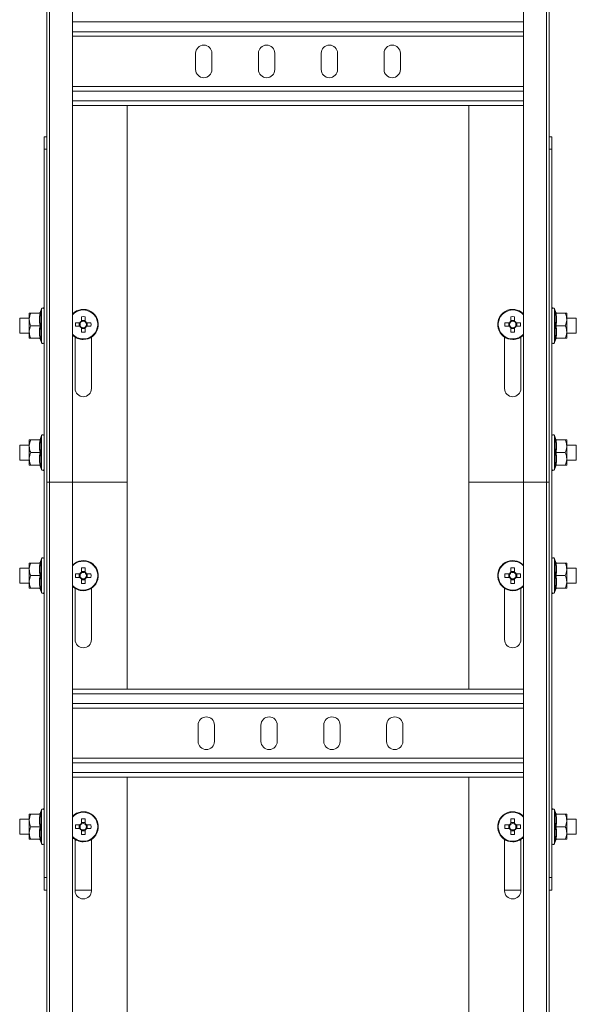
# Model space of a CAD drawing. Header units: millimetres. Extents: x 16 to 6312, y -8659 to -420.
# Tile 67 of 73: x 4646 to 4867, y -3668 to -3276. Entities that reach past the tile are written whole.
import ezdxf

# ---------------------------------------------------------------- set-up
doc = ezdxf.new("R2010")
doc.units = ezdxf.units.MM

msp = doc.modelspace()

# ---------------------------------------------------------------- linework, layer by layer
at = {"color": 7, "linetype": 'Continuous', "lineweight": 15}
for p, q in [((4656.37, -3265.23), (4656.37, -3326.47)), ((4657.5, -3265.23), (4657.5, -3460.23)), ((4666.6, -3460.23), (4666.6, -3265.23)), ((4846.15, -3265.23), (4846.15, -3460.23)), ((4855.25, -3460.23), (4855.25, -3265.23)), ((4856.37, -3265.23), (4856.37, -3326.47)), ((4666.6, -3282.73), (4846.15, -3282.73)), ((4715.62, -3289.48), (4715.62, -3295.98)), ((4722.12, -3295.98), (4722.12, -3289.48)), ((4740.62, -3289.48), (4740.62, -3295.98)), ((4747.12, -3295.98), (4747.12, -3289.48)), ((4765.62, -3289.48), (4765.62, -3295.98)), ((4772.12, -3295.98), (4772.12, -3289.48)), ((4790.62, -3289.48), (4790.62, -3295.98)), ((4797.12, -3295.98), (4797.12, -3289.48)), ((4666.6, -3302.73), (4846.15, -3302.73)), ((4666.6, -3310.23), (4846.15, -3310.23)), ((4688.37, -3310.23), (4688.37, -3460.23)), ((4824.37, -3310.23), (4824.37, -3460.23)), ((4655.37, -3322.73), (4656.37, -3322.73)), ((4655.37, -3327.73), (4655.37, -3322.73)), ((4856.37, -3322.73), (4857.37, -3322.73)), ((4857.37, -3322.73), (4857.37, -3327.73)), ((4656.37, -3327.73), (4655.37, -3327.73)), ((4655.37, -3617.73), (4655.37, -3327.73)), ((4656.37, -3326.47), (4656.37, -3327.73)), ((4656.37, -3617.73), (4656.37, -3327.73)), ((4856.37, -3327.73), (4856.37, -3326.47)), ((4857.37, -3327.73), (4856.37, -3327.73)), ((4856.37, -3327.73), (4856.37, -3617.73)), ((4857.37, -3327.73), (4857.37, -3617.73)), ((4649.37, -3394.98), (4645.57, -3394.98)), ((4645.57, -3394.98), (4645.57, -3399.12)), ((4649.37, -3392.98), (4649.37, -3395.48)), ((4653.66, -3392.98), (4649.97, -3392.98)), ((4654.27, -3391.25), (4653.73, -3392.73)), ((4653.75, -3392.74), (4653.74, -3392.74)), ((4670.16, -3394.38), (4670.16, -3396.14)), ((4671.58, -3396.14), (4671.58, -3394.38)), ((4841.16, -3394.38), (4841.16, -3396.14)), ((4842.58, -3396.14), (4842.58, -3394.38)), ((4859.01, -3392.72), (4858.47, -3391.25)), ((4858.97, -3392.74), (4858.98, -3392.74)), ((4859.09, -3392.98), (4862.77, -3392.98)), ((4863.37, -3392.98), (4863.37, -3395.48)), ((4867.17, -3394.98), (4863.37, -3394.98)), ((4867.17, -3400.98), (4867.17, -3394.98)), ((4649.37, -3395.48), (4649.37, -3400.48)), ((4653.66, -3397.98), (4649.97, -3397.98)), ((4669.53, -3396.77), (4667.78, -3396.77)), ((4667.78, -3398.19), (4669.53, -3398.19)), ((4669.25, -3396.77), (4669.25, -3398.19)), ((4669.81, -3396.77), (4669.79, -3396.77)), ((4671.58, -3395.85), (4670.16, -3395.85)), ((4670.16, -3396.39), (4670.16, -3396.41)), ((4670.16, -3398.54), (4670.16, -3398.56)), ((4670.16, -3398.81), (4670.16, -3400.57)), ((4671.58, -3400.57), (4671.58, -3398.81)), ((4671.94, -3398.19), (4671.95, -3398.19)), ((4673.96, -3396.77), (4672.21, -3396.77)), ((4672.21, -3398.19), (4673.96, -3398.19)), ((4672.5, -3398.19), (4672.5, -3396.77)), ((4840.53, -3396.77), (4838.78, -3396.77)), ((4838.78, -3398.19), (4840.53, -3398.19)), ((4840.25, -3396.77), (4840.25, -3398.19)), ((4840.81, -3396.77), (4840.79, -3396.77)), ((4842.58, -3395.85), (4841.16, -3395.85)), ((4841.16, -3396.39), (4841.16, -3396.41)), ((4841.16, -3398.54), (4841.16, -3398.56)), ((4841.16, -3398.81), (4841.16, -3400.57)), ((4842.58, -3400.57), (4842.58, -3398.81)), ((4842.94, -3398.19), (4842.95, -3398.19)), ((4844.96, -3396.77), (4843.21, -3396.77)), ((4843.21, -3398.19), (4844.96, -3398.19)), ((4843.5, -3398.19), (4843.5, -3396.77)), ((4859.09, -3397.98), (4862.77, -3397.98)), ((4863.37, -3400.48), (4863.37, -3395.48)), ((4645.57, -3399.12), (4645.57, -3400.98)), ((4645.57, -3400.98), (4649.37, -3400.98)), ((4649.37, -3402.98), (4649.37, -3400.48)), ((4653.66, -3402.98), (4649.97, -3402.98)), ((4667.62, -3402.52), (4667.62, -3422.98)), ((4670.16, -3399.1), (4671.58, -3399.1)), ((4674.12, -3422.98), (4674.12, -3402.52)), ((4838.62, -3402.52), (4838.62, -3422.98)), ((4841.16, -3399.1), (4842.58, -3399.1)), ((4845.12, -3422.98), (4845.12, -3402.52)), ((4859.09, -3402.98), (4862.77, -3402.98)), ((4863.37, -3402.98), (4863.37, -3400.48)), ((4863.37, -3400.98), (4867.17, -3400.98)), ((4653.74, -3403.23), (4654.27, -3404.7)), ((4653.77, -3403.21), (4653.76, -3403.21)), ((4858.47, -3404.7), (4859.01, -3403.22)), ((4859, -3403.21), (4859, -3403.21)), ((4654.27, -3441.75), (4653.73, -3443.23)), ((4859.01, -3443.22), (4858.47, -3441.75)), ((4649.37, -3445.48), (4645.57, -3445.48)), ((4645.57, -3445.48), (4645.57, -3449.62)), ((4649.37, -3443.48), (4649.37, -3445.98)), ((4649.37, -3445.98), (4649.37, -3450.98)), ((4653.66, -3443.48), (4649.97, -3443.48)), ((4653.75, -3443.24), (4653.74, -3443.24)), ((4858.97, -3443.24), (4858.98, -3443.24)), ((4859.09, -3443.48), (4862.77, -3443.48)), ((4863.37, -3443.48), (4863.37, -3445.98)), ((4867.17, -3445.48), (4863.37, -3445.48)), ((4863.37, -3450.98), (4863.37, -3445.98)), ((4867.17, -3451.48), (4867.17, -3445.48)), ((4645.57, -3449.62), (4645.57, -3451.48)), ((4653.66, -3448.48), (4649.97, -3448.48)), ((4859.09, -3448.48), (4862.77, -3448.48)), ((4645.57, -3451.48), (4649.37, -3451.48)), ((4649.37, -3453.48), (4649.37, -3450.98)), ((4653.66, -3453.48), (4649.97, -3453.48)), ((4653.74, -3453.73), (4654.27, -3455.2)), ((4653.77, -3453.71), (4653.76, -3453.71)), ((4858.47, -3455.2), (4859.01, -3453.72)), ((4859, -3453.71), (4859, -3453.71)), ((4859.09, -3453.48), (4862.77, -3453.48)), ((4863.37, -3453.48), (4863.37, -3450.98)), ((4863.37, -3451.48), (4867.17, -3451.48)), ((4657.5, -3460.23), (4656.37, -3460.23)), ((4657.5, -3460.23), (4657.5, -4007.23)), ((4666.6, -3460.23), (4657.5, -3460.23)), ((4666.6, -4007.23), (4666.6, -3460.23)), ((4666.6, -3460.23), (4688.37, -3460.23)), ((4688.37, -3542.73), (4688.37, -3460.23)), ((4824.37, -3542.73), (4824.37, -3460.23)), ((4824.37, -3460.23), (4846.15, -3460.23)), ((4846.15, -3460.23), (4846.15, -4007.23)), ((4855.25, -3460.23), (4846.15, -3460.23)), ((4855.25, -4007.23), (4855.25, -3460.23)), ((4856.37, -3460.23), (4855.25, -3460.23)), ((4649.37, -3492.48), (4649.37, -3494.98)), ((4653.66, -3492.48), (4649.97, -3492.48)), ((4654.27, -3490.75), (4653.73, -3492.23)), ((4653.75, -3492.24), (4653.74, -3492.24)), ((4859.01, -3492.22), (4858.47, -3490.75)), ((4858.97, -3492.24), (4858.98, -3492.24)), ((4859.09, -3492.48), (4862.77, -3492.48)), ((4863.37, -3492.48), (4863.37, -3494.98)), ((4649.37, -3494.48), (4645.57, -3494.48)), ((4645.57, -3494.48), (4645.57, -3498.62)), ((4649.37, -3494.98), (4649.37, -3499.98)), ((4669.53, -3496.77), (4667.78, -3496.77)), ((4669.25, -3496.77), (4669.25, -3498.19)), ((4669.81, -3496.77), (4669.79, -3496.77)), ((4670.16, -3494.38), (4670.16, -3496.14)), ((4671.58, -3495.85), (4670.16, -3495.85)), ((4670.16, -3496.39), (4670.16, -3496.41)), ((4671.58, -3496.14), (4671.58, -3494.38)), ((4673.96, -3496.77), (4672.21, -3496.77)), ((4672.5, -3498.19), (4672.5, -3496.77)), ((4840.53, -3496.77), (4838.78, -3496.77)), ((4840.25, -3496.77), (4840.25, -3498.19)), ((4840.81, -3496.77), (4840.79, -3496.77)), ((4841.16, -3494.38), (4841.16, -3496.14)), ((4842.58, -3495.85), (4841.16, -3495.85)), ((4841.16, -3496.39), (4841.16, -3496.41)), ((4842.58, -3496.14), (4842.58, -3494.38)), ((4844.96, -3496.77), (4843.21, -3496.77)), ((4843.5, -3498.19), (4843.5, -3496.77)), ((4867.17, -3494.48), (4863.37, -3494.48)), ((4863.37, -3499.98), (4863.37, -3494.98)), ((4867.17, -3500.48), (4867.17, -3494.48)), ((4645.57, -3498.62), (4645.57, -3500.48)), ((4645.57, -3500.48), (4649.37, -3500.48)), ((4649.37, -3502.48), (4649.37, -3499.98)), ((4653.66, -3497.48), (4649.97, -3497.48)), ((4667.78, -3498.19), (4669.53, -3498.19)), ((4670.16, -3498.54), (4670.16, -3498.56)), ((4670.16, -3498.81), (4670.16, -3500.57)), ((4670.16, -3499.1), (4671.58, -3499.1)), ((4671.58, -3500.57), (4671.58, -3498.81)), ((4671.94, -3498.19), (4671.95, -3498.19)), ((4672.21, -3498.19), (4673.96, -3498.19)), ((4838.78, -3498.19), (4840.53, -3498.19)), ((4841.16, -3498.54), (4841.16, -3498.56)), ((4841.16, -3498.81), (4841.16, -3500.57)), ((4841.16, -3499.1), (4842.58, -3499.1)), ((4842.58, -3500.57), (4842.58, -3498.81)), ((4842.94, -3498.19), (4842.95, -3498.19)), ((4843.21, -3498.19), (4844.96, -3498.19)), ((4859.09, -3497.48), (4862.77, -3497.48)), ((4863.37, -3502.48), (4863.37, -3499.98)), ((4863.37, -3500.48), (4867.17, -3500.48)), ((4653.66, -3502.48), (4649.97, -3502.48)), ((4653.74, -3502.73), (4654.27, -3504.2)), ((4653.77, -3502.71), (4653.76, -3502.71)), ((4667.62, -3502.52), (4667.62, -3522.98)), ((4674.12, -3522.98), (4674.12, -3502.52)), ((4838.62, -3522.98), (4838.62, -3502.52)), ((4845.12, -3502.52), (4845.12, -3522.98)), ((4858.47, -3504.2), (4859.01, -3502.72)), ((4859, -3502.71), (4859, -3502.71)), ((4859.09, -3502.48), (4862.77, -3502.48)), ((4846.15, -3542.73), (4666.6, -3542.73)), ((4846.15, -3550.23), (4666.6, -3550.23)), ((4716.62, -3556.98), (4716.62, -3563.48)), ((4723.12, -3563.48), (4723.12, -3556.98)), ((4741.62, -3556.98), (4741.62, -3563.48)), ((4748.12, -3563.48), (4748.12, -3556.98)), ((4766.62, -3556.98), (4766.62, -3563.48)), ((4773.12, -3563.48), (4773.12, -3556.98)), ((4791.62, -3556.98), (4791.62, -3563.48)), ((4798.12, -3563.48), (4798.12, -3556.98)), ((4846.15, -3570.23), (4666.6, -3570.23)), ((4846.15, -3577.73), (4666.6, -3577.73)), ((4688.37, -3842.73), (4688.37, -3577.73)), ((4824.37, -3842.73), (4824.37, -3577.73)), ((4654.27, -3590.75), (4653.73, -3592.23)), ((4859.01, -3592.22), (4858.47, -3590.75)), ((4649.37, -3594.48), (4645.57, -3594.48)), ((4645.57, -3594.48), (4645.57, -3598.62)), ((4649.37, -3592.48), (4649.37, -3594.98)), ((4649.37, -3594.98), (4649.37, -3599.98)), ((4653.66, -3592.48), (4649.97, -3592.48)), ((4653.75, -3592.24), (4653.74, -3592.24)), ((4670.16, -3594.38), (4670.16, -3596.14)), ((4671.58, -3596.14), (4671.58, -3594.38)), ((4841.16, -3594.38), (4841.16, -3596.14)), ((4842.58, -3596.14), (4842.58, -3594.38)), ((4858.97, -3592.24), (4858.98, -3592.24)), ((4859.09, -3592.48), (4862.77, -3592.48)), ((4863.37, -3592.48), (4863.37, -3594.98)), ((4867.17, -3594.48), (4863.37, -3594.48)), ((4863.37, -3599.98), (4863.37, -3594.98)), ((4867.17, -3600.48), (4867.17, -3594.48)), ((4645.57, -3598.62), (4645.57, -3600.48)), ((4653.66, -3597.48), (4649.97, -3597.48)), ((4669.53, -3596.77), (4667.78, -3596.77)), ((4667.78, -3598.19), (4669.53, -3598.19)), ((4669.25, -3596.77), (4669.25, -3598.19)), ((4669.81, -3596.77), (4669.79, -3596.77)), ((4671.58, -3595.85), (4670.16, -3595.85)), ((4670.16, -3596.39), (4670.16, -3596.41)), ((4670.16, -3598.54), (4670.16, -3598.56)), ((4670.16, -3598.81), (4670.16, -3600.57)), ((4671.58, -3600.57), (4671.58, -3598.81)), ((4671.94, -3598.19), (4671.95, -3598.19)), ((4673.96, -3596.77), (4672.21, -3596.77)), ((4672.21, -3598.19), (4673.96, -3598.19)), ((4672.5, -3598.19), (4672.5, -3596.77)), ((4840.53, -3596.77), (4838.78, -3596.77)), ((4838.78, -3598.19), (4840.53, -3598.19)), ((4840.25, -3596.77), (4840.25, -3598.19)), ((4840.81, -3596.77), (4840.79, -3596.77)), ((4842.58, -3595.85), (4841.16, -3595.85)), ((4841.16, -3596.39), (4841.16, -3596.41)), ((4841.16, -3598.54), (4841.16, -3598.56)), ((4841.16, -3598.81), (4841.16, -3600.57)), ((4842.58, -3600.57), (4842.58, -3598.81)), ((4842.94, -3598.19), (4842.95, -3598.19)), ((4844.96, -3596.77), (4843.21, -3596.77)), ((4843.21, -3598.19), (4844.96, -3598.19)), ((4843.5, -3598.19), (4843.5, -3596.77)), ((4859.09, -3597.48), (4862.77, -3597.48)), ((4645.57, -3600.48), (4649.37, -3600.48)), ((4649.37, -3602.48), (4649.37, -3599.98)), ((4653.66, -3602.48), (4649.97, -3602.48)), ((4653.74, -3602.73), (4654.27, -3604.2)), ((4653.77, -3602.71), (4653.76, -3602.71)), ((4667.62, -3602.52), (4667.62, -3622.98)), ((4670.16, -3599.1), (4671.58, -3599.1)), ((4674.12, -3622.98), (4674.12, -3602.52)), ((4838.62, -3622.98), (4838.62, -3602.52)), ((4841.16, -3599.1), (4842.58, -3599.1)), ((4845.12, -3602.52), (4845.12, -3622.98)), ((4858.47, -3604.2), (4859.01, -3602.72)), ((4859, -3602.71), (4859, -3602.71)), ((4859.09, -3602.48), (4862.77, -3602.48)), ((4863.37, -3602.48), (4863.37, -3599.98)), ((4863.37, -3600.48), (4867.17, -3600.48)), ((4655.37, -3617.73), (4656.37, -3617.73)), ((4655.37, -3622.73), (4655.37, -3617.73)), ((4656.37, -3617.73), (4656.37, -3618.99)), ((4856.37, -3617.73), (4857.37, -3617.73)), ((4856.37, -3618.99), (4856.37, -3617.73)), ((4857.37, -3617.73), (4857.37, -3622.73)), ((4656.37, -4007.3), (4656.37, -3618.99)), ((4856.37, -4007.3), (4856.37, -3618.99)), ((4656.37, -3622.73), (4655.37, -3622.73)), ((4674.12, -3622.73), (4667.62, -3622.73)), ((4838.62, -3622.73), (4845.12, -3622.73)), ((4857.37, -3622.73), (4856.37, -3622.73))]:
    msp.add_line(p, q, dxfattribs=at)
at = {"color": 8, "linetype": 'Continuous', "lineweight": 15}
for p, q in [((4666.6, -3277.03), (4846.15, -3277.03)), ((4666.6, -3280.93), (4846.15, -3280.93)), ((4666.6, -3304.53), (4846.15, -3304.53)), ((4666.6, -3308.43), (4846.15, -3308.43)), ((4654.27, -3404.7), (4654.27, -3391.25)), ((4858.47, -3391.25), (4858.47, -3404.7)), ((4654.27, -3455.2), (4654.27, -3441.75)), ((4858.47, -3441.75), (4858.47, -3455.2)), ((4654.27, -3504.2), (4654.27, -3490.75)), ((4858.47, -3490.75), (4858.47, -3504.2)), ((4846.15, -3544.53), (4666.6, -3544.53)), ((4846.15, -3548.43), (4666.6, -3548.43)), ((4846.15, -3572.03), (4666.6, -3572.03)), ((4846.15, -3575.93), (4666.6, -3575.93)), ((4654.27, -3604.2), (4654.27, -3590.75)), ((4858.47, -3590.75), (4858.47, -3604.2))]:
    msp.add_line(p, q, dxfattribs=at)
at = {"color": 7, "linetype": 'Continuous', "lineweight": 15}
for centre, radius, start, end in [((4718.87, -3289.48), 3.25, 0, 180), ((4743.87, -3289.48), 3.25, 360, 180), ((4768.87, -3289.48), 3.25, 360, 180), ((4793.87, -3289.48), 3.25, 360, 180), ((4718.87, -3295.98), 3.25, 180, 0), ((4743.87, -3295.98), 3.25, 180, 360), ((4768.87, -3295.98), 3.25, 180, 0), ((4793.87, -3295.98), 3.25, 180, 360), ((4654.8, -3391.44), 0.567, 360, 160), ((4857.94, -3391.44), 0.567, 20, 180), ((4653.39, -3392.62), 0.36, 277.1538, 341.1009), ((4670.87, -3397.48), 6, 270, 135.4387), ((4670.87, -3416.4), 22.03, 88.1527, 91.8473), ((4841.87, -3397.48), 6, 44.5613, 270), ((4841.87, -3416.4), 22.03, 88.1527, 91.8473), ((4859.35, -3392.62), 0.36, 198.0753, 262.8624), ((4689.88, -3397.48), 22.11, 178.1601, 181.8399), ((4670.87, -3397.48), 1.51, 117.9589, 152.0411), ((4670.87, -3397.48), 1.51, 207.9589, 242.0411), ((4670.87, -3397.48), 1.28, 146.3257, 213.6743), ((4670.87, -3397.48), 1.28, 123.6743, 146.3257), ((4670.87, -3397.48), 1.28, 213.6743, 236.3257), ((4670.87, -3397.48), 1.28, 56.3257, 123.6743), ((4670.87, -3397.48), 1.28, 236.3257, 303.6743), ((4670.87, -3397.48), 1.51, 27.9589, 62.0411), ((4670.87, -3397.48), 1.28, 33.6743, 56.3257), ((4670.87, -3397.48), 1.51, 297.9589, 332.0411), ((4670.87, -3397.48), 1.28, 303.6743, 326.3257), ((4670.87, -3397.48), 1.28, 326.3257, 33.6743), ((4651.86, -3397.48), 22.11, 358.1601, 1.8399), ((4860.93, -3397.48), 22.16, 178.1644, 181.8356), ((4841.87, -3397.48), 1.51, 117.9589, 152.0411), ((4841.87, -3397.48), 1.51, 207.9589, 242.0411), ((4841.87, -3397.48), 1.28, 146.3257, 213.6743), ((4841.87, -3397.48), 1.28, 123.6743, 146.3257), ((4841.87, -3397.48), 1.28, 213.6743, 236.3257), ((4841.87, -3397.48), 1.28, 56.3257, 123.6743), ((4841.87, -3397.48), 1.28, 236.3257, 303.6743), ((4841.87, -3397.48), 1.51, 27.9589, 62.0411), ((4841.87, -3397.48), 1.28, 33.6743, 56.3257), ((4841.87, -3397.48), 1.51, 297.9589, 332.0411), ((4841.87, -3397.48), 1.28, 303.6743, 326.3257), ((4841.87, -3397.48), 1.28, 326.3257, 33.6743), ((4822.81, -3397.48), 22.16, 358.1644, 1.8356), ((4653.39, -3403.34), 0.36, 18.077, 82.839), ((4670.87, -3397.48), 6, 224.5613, 270), ((4670.87, -3378.55), 22.03, 268.1527, 271.8473), ((4841.87, -3378.55), 22.03, 268.1527, 271.8473), ((4841.87, -3397.48), 6, 270, 315.4387), ((4859.35, -3403.34), 0.36, 97.1458, 161.1089), ((4654.8, -3404.51), 0.567, 200, 0), ((4857.94, -3404.51), 0.567, 180, 340), ((4670.87, -3422.98), 3.25, 180, 0), ((4841.87, -3422.98), 3.25, 180, 0), ((4654.8, -3441.94), 0.567, 360, 160), ((4857.94, -3441.94), 0.567, 20, 180), ((4653.39, -3443.12), 0.36, 277.1982, 341.0565), ((4859.35, -3443.12), 0.36, 198.1021, 262.8355), ((4653.39, -3453.84), 0.36, 18.0602, 82.8558), ((4859.35, -3453.84), 0.36, 97.1989, 161.0836), ((4654.8, -3455.01), 0.567, 200, 0), ((4857.94, -3455.01), 0.567, 180, 340), ((4653.39, -3492.12), 0.36, 277.1899, 341.0926), ((4654.8, -3490.94), 0.567, 360, 160), ((4670.87, -3497.48), 6, 270, 135.4387), ((4841.87, -3497.48), 6, 44.5613, 270), ((4857.94, -3490.94), 0.567, 20, 180), ((4859.35, -3492.12), 0.36, 198.067, 262.8433), ((4689.88, -3497.48), 22.11, 178.1602, 181.8398), ((4670.87, -3497.48), 1.51, 117.9589, 152.0411), ((4670.87, -3497.48), 1.28, 146.3257, 213.6743), ((4670.87, -3497.48), 1.28, 123.6743, 146.3257), ((4670.87, -3516.4), 22.03, 88.1527, 91.8473), ((4670.87, -3497.48), 1.28, 56.3257, 123.6743), ((4670.87, -3497.48), 1.51, 27.9589, 62.0411), ((4670.87, -3497.48), 1.28, 33.6743, 56.3257), ((4670.87, -3497.48), 1.28, 326.3257, 33.6743), ((4651.86, -3497.48), 22.11, 358.1602, 1.8398), ((4860.93, -3497.48), 22.17, 178.1644, 181.8356), ((4841.87, -3497.48), 1.51, 117.9589, 152.0411), ((4841.87, -3497.48), 1.28, 146.3257, 213.6743), ((4841.87, -3497.48), 1.28, 123.6743, 146.3257), ((4841.87, -3516.4), 22.03, 88.1527, 91.8473), ((4841.87, -3497.48), 1.28, 56.3257, 123.6743), ((4841.87, -3497.48), 1.51, 27.9589, 62.0411), ((4841.87, -3497.48), 1.28, 33.6743, 56.3257), ((4841.87, -3497.48), 1.28, 326.3257, 33.6743), ((4822.81, -3497.48), 22.17, 358.1644, 1.8356), ((4670.87, -3497.48), 1.51, 207.9589, 242.0411), ((4670.87, -3497.48), 1.28, 213.6743, 236.3257), ((4670.87, -3497.48), 1.28, 236.3257, 303.6743), ((4670.87, -3478.55), 22.03, 268.1527, 271.8473), ((4670.87, -3497.48), 1.51, 297.9589, 332.0411), ((4670.87, -3497.48), 1.28, 303.6743, 326.3257), ((4841.87, -3497.48), 1.51, 207.9589, 242.0411), ((4841.87, -3497.48), 1.28, 213.6743, 236.3257), ((4841.87, -3497.48), 1.28, 236.3257, 303.6743), ((4841.87, -3478.55), 22.03, 268.1527, 271.8473), ((4841.87, -3497.48), 1.51, 297.9589, 332.0411), ((4841.87, -3497.48), 1.28, 303.6743, 326.3257), ((4653.39, -3502.84), 0.36, 18.0953, 82.848), ((4654.8, -3504.01), 0.567, 200, 0), ((4670.87, -3497.48), 6, 224.5613, 270), ((4841.87, -3497.48), 6, 270, 315.4387), ((4857.94, -3504.01), 0.567, 180, 340), ((4859.35, -3502.84), 0.36, 97.2072, 161.0475), ((4670.87, -3522.98), 3.25, 180, 0), ((4841.87, -3522.98), 3.25, 180, 360), ((4719.87, -3556.98), 3.25, 0, 180), ((4744.87, -3556.98), 3.25, 0, 180), ((4769.87, -3556.98), 3.25, 360, 180), ((4794.87, -3556.98), 3.25, 360, 180), ((4719.87, -3563.48), 3.25, 180, 0), ((4744.87, -3563.48), 3.25, 180, 0), ((4769.87, -3563.48), 3.25, 180, 360), ((4794.87, -3563.48), 3.25, 180, 360), ((4654.8, -3590.94), 0.567, 360, 160), ((4857.94, -3590.94), 0.567, 20, 180), ((4653.39, -3592.12), 0.36, 277.1368, 341.1179), ((4670.87, -3597.48), 6, 270, 135.4387), ((4670.87, -3616.68), 22.31, 88.1762, 91.8238), ((4841.87, -3597.48), 6, 44.5613, 270), ((4841.87, -3616.68), 22.31, 88.1762, 91.8238), ((4859.35, -3592.12), 0.36, 198.0838, 262.8266), ((4689.88, -3597.48), 22.11, 178.1602, 181.8398), ((4670.87, -3597.48), 1.51, 117.9589, 152.0411), ((4670.87, -3597.48), 1.51, 207.9589, 242.0411), ((4670.87, -3597.48), 1.28, 146.3257, 213.6743), ((4670.87, -3597.48), 1.28, 123.6743, 146.3257), ((4670.87, -3597.48), 1.28, 213.6743, 236.3257), ((4670.87, -3597.48), 1.28, 56.3257, 123.6743), ((4670.87, -3597.48), 1.28, 236.3257, 303.6743), ((4670.87, -3597.48), 1.51, 27.9589, 62.0411), ((4670.87, -3597.48), 1.28, 33.6743, 56.3257), ((4670.87, -3597.48), 1.51, 297.9589, 332.0411), ((4670.87, -3597.48), 1.28, 303.6743, 326.3257), ((4670.87, -3597.48), 1.28, 326.3257, 33.6743), ((4651.86, -3597.48), 22.11, 358.1602, 1.8398), ((4860.93, -3597.48), 22.17, 178.1644, 181.8356), ((4841.87, -3597.48), 1.51, 117.9589, 152.0411), ((4841.87, -3597.48), 1.51, 207.9589, 242.0411), ((4841.87, -3597.48), 1.28, 146.3257, 213.6743), ((4841.87, -3597.48), 1.28, 123.6743, 146.3257), ((4841.87, -3597.48), 1.28, 213.6743, 236.3257), ((4841.87, -3597.48), 1.28, 56.3257, 123.6743), ((4841.87, -3597.48), 1.28, 236.3257, 303.6743), ((4841.87, -3597.48), 1.51, 27.9589, 62.0411), ((4841.87, -3597.48), 1.28, 33.6743, 56.3257), ((4841.87, -3597.48), 1.51, 297.9589, 332.0411), ((4841.87, -3597.48), 1.28, 303.6743, 326.3257), ((4841.87, -3597.48), 1.28, 326.3257, 33.6743), ((4822.81, -3597.48), 22.17, 358.1644, 1.8356), ((4653.39, -3602.84), 0.36, 18.0685, 82.8748), ((4670.87, -3597.48), 6, 224.5613, 270), ((4670.87, -3578.48), 22.1, 268.1592, 271.8408), ((4841.87, -3578.48), 22.1, 268.1591, 271.8409), ((4841.87, -3597.48), 6, 270, 315.4387), ((4859.35, -3602.84), 0.36, 97.1799, 161.0747), ((4654.8, -3604.01), 0.567, 200, 0), ((4857.94, -3604.01), 0.567, 180, 340), ((4670.87, -3622.98), 3.25, 180, 0), ((4841.87, -3622.98), 3.25, 180, 360)]:
    msp.add_arc(centre, radius, start, end, dxfattribs=at)
at = {"color": 8, "linetype": 'Continuous', "lineweight": 15}
for centre, start, end in [((4670.87, -3397.48), 270, 137.79), ((4841.87, -3397.48), 42.21, 270), ((4670.87, -3397.48), 222.21, 270), ((4841.87, -3397.48), 270, 317.79), ((4670.87, -3497.48), 270, 137.79), ((4841.87, -3497.48), 42.21, 270), ((4670.87, -3497.48), 222.21, 270), ((4841.87, -3497.48), 270, 317.79), ((4670.87, -3597.48), 270, 137.79), ((4841.87, -3597.48), 42.21, 270), ((4670.87, -3597.48), 222.21, 270), ((4841.87, -3597.48), 270, 317.79)]:
    msp.add_arc(centre, 5.77, start, end, dxfattribs=at)
at = {"color": 7, "linetype": 'Continuous', "lineweight": 15}
for points, knots in [([(4649.97, -3392.98), (4649.7, -3393.71), (4649.39, -3394.53), (4649.37, -3395.39), (4649.37, -3395.48)], [0, 0, 0, 0, 0.896055, 1, 1, 1, 1]), ([(4649.37, -3392.98), (4649.37, -3392.98), (4649.4, -3392.98), (4649.66, -3392.98), (4649.96, -3392.98), (4649.97, -3392.98)], [0, 0, 0, 0, 0.1484883, 0.9655734, 1, 1, 1, 1]), ([(4653.66, -3397.98), (4653.53, -3397.16), (4653.26, -3395.49), (4653.52, -3393.82), (4653.66, -3392.98)], [0, 0, 0, 0, 0.4921587, 1, 1, 1, 1]), ([(4654.03, -3392.72), (4654.03, -3392.72), (4654.02, -3392.76), (4653.97, -3392.83), (4653.88, -3392.91), (4653.78, -3392.96), (4653.7, -3392.97), (4653.66, -3392.98)], [0, 0, 0, 0, 0.008098, 0.267505, 0.528616, 0.763853, 1, 1, 1, 1]), ([(4654.03, -3392.72), (4653.99, -3392.93), (4653.78, -3393.96), (4653.63, -3395.74), (4653.91, -3397.27), (4654.03, -3397.98)], [0, 0, 0, 0, 0.11808, 0.592249, 1, 1, 1, 1]), ([(4858.71, -3397.98), (4858.75, -3397.77), (4858.96, -3396.75), (4859.11, -3394.98), (4858.84, -3393.44), (4858.71, -3392.72)], [0, 0, 0, 0, 0.118085, 0.592263, 1, 1, 1, 1]), ([(4859.09, -3392.98), (4859.05, -3392.97), (4858.97, -3392.96), (4858.86, -3392.91), (4858.77, -3392.83), (4858.73, -3392.76), (4858.71, -3392.72), (4858.71, -3392.72)], [0, 0, 0, 0, 0.236138, 0.471418, 0.732477, 0.991903, 1, 1, 1, 1]), ([(4859.09, -3392.98), (4859.22, -3393.8), (4859.48, -3395.46), (4859.22, -3397.13), (4859.09, -3397.98)], [0, 0, 0, 0, 0.492141, 1, 1, 1, 1]), ([(4863.37, -3395.48), (4863.29, -3394.79), (4863.19, -3393.93), (4862.84, -3393.13), (4862.77, -3392.98)], [0, 0, 0, 0, 0.801483, 1, 1, 1, 1]), ([(4863.37, -3392.98), (4863.37, -3392.98), (4863.35, -3392.98), (4863.09, -3392.98), (4862.78, -3392.98), (4862.77, -3392.98)], [0, 0, 0, 0, 0.148488, 0.96557, 1, 1, 1, 1]), ([(4649.37, -3395.48), (4649.45, -3396.16), (4649.55, -3397.02), (4649.9, -3397.82), (4649.97, -3397.98)], [0, 0, 0, 0, 0.8014556, 1, 1, 1, 1]), ([(4649.97, -3397.98), (4649.7, -3398.71), (4649.39, -3399.53), (4649.37, -3400.39), (4649.37, -3400.48)], [0, 0, 0, 0, 0.896046, 1, 1, 1, 1]), ([(4653.66, -3402.98), (4653.53, -3402.16), (4653.26, -3400.49), (4653.52, -3398.82), (4653.66, -3397.98)], [0, 0, 0, 0, 0.4921587, 1, 1, 1, 1]), ([(4654.03, -3397.98), (4654.03, -3397.98), (4654.02, -3397.98), (4653.97, -3397.98), (4653.88, -3397.98), (4653.78, -3397.98), (4653.7, -3397.98), (4653.66, -3397.98)], [0, 0, 0, 0, 0.007931, 0.267514, 0.528584, 0.763834, 1, 1, 1, 1]), ([(4654.03, -3397.98), (4653.99, -3398.18), (4653.78, -3399.2), (4653.63, -3400.97), (4653.91, -3402.51), (4654.03, -3403.23)], [0, 0, 0, 0, 0.118086, 0.592256, 1, 1, 1, 1]), ([(4669.53, -3398.19), (4669.54, -3398.19), (4669.63, -3398.19), (4669.72, -3398.19), (4669.8, -3398.19), (4669.81, -3398.19)], [0, 0, 0, 0, 0.1127702, 0.9417855, 1, 1, 1, 1]), ([(4672.21, -3396.77), (4672.2, -3396.77), (4672.12, -3396.77), (4672.03, -3396.77), (4671.94, -3396.77), (4671.94, -3396.77)], [0, 0, 0, 0, 0.1127702, 0.9417855, 1, 1, 1, 1]), ([(4840.53, -3398.19), (4840.54, -3398.19), (4840.63, -3398.19), (4840.72, -3398.19), (4840.8, -3398.19), (4840.81, -3398.19)], [0, 0, 0, 0, 0.112771, 0.941785, 1, 1, 1, 1]), ([(4843.21, -3396.77), (4843.2, -3396.77), (4843.12, -3396.77), (4843.03, -3396.77), (4842.94, -3396.77), (4842.94, -3396.77)], [0, 0, 0, 0, 0.112771, 0.941785, 1, 1, 1, 1]), ([(4858.71, -3403.23), (4858.75, -3403.02), (4858.96, -3401.99), (4859.11, -3400.21), (4858.84, -3398.68), (4858.71, -3397.98)], [0, 0, 0, 0, 0.118083, 0.592259, 1, 1, 1, 1]), ([(4858.71, -3397.98), (4858.71, -3397.98), (4858.73, -3397.98), (4858.77, -3397.98), (4858.86, -3397.98), (4858.97, -3397.98), (4859.05, -3397.98), (4859.09, -3397.98)], [0, 0, 0, 0, 0.007931, 0.267532, 0.528551, 0.763843, 1, 1, 1, 1]), ([(4859.09, -3397.98), (4859.22, -3398.8), (4859.48, -3400.46), (4859.22, -3402.13), (4859.09, -3402.98)], [0, 0, 0, 0, 0.492141, 1, 1, 1, 1]), ([(4862.77, -3397.98), (4863.05, -3397.24), (4863.36, -3396.42), (4863.37, -3395.56), (4863.37, -3395.48)], [0, 0, 0, 0, 0.8960154, 1, 1, 1, 1]), ([(4863.37, -3400.48), (4863.29, -3399.79), (4863.19, -3398.93), (4862.84, -3398.13), (4862.77, -3397.98)], [0, 0, 0, 0, 0.801485, 1, 1, 1, 1]), ([(4649.37, -3400.48), (4649.45, -3401.16), (4649.55, -3402.02), (4649.9, -3402.82), (4649.97, -3402.98)], [0, 0, 0, 0, 0.801454, 1, 1, 1, 1]), ([(4649.37, -3402.98), (4649.37, -3402.98), (4649.4, -3402.98), (4649.66, -3402.98), (4649.96, -3402.98), (4649.97, -3402.98)], [0, 0, 0, 0, 0.1484883, 0.9655734, 1, 1, 1, 1]), ([(4653.66, -3402.98), (4653.7, -3402.98), (4653.78, -3402.99), (4653.88, -3403.04), (4653.97, -3403.12), (4654.02, -3403.19), (4654.03, -3403.23), (4654.03, -3403.23)], [0, 0, 0, 0, 0.236185, 0.471459, 0.732464, 0.992093, 1, 1, 1, 1]), ([(4858.71, -3403.23), (4858.71, -3403.23), (4858.73, -3403.19), (4858.77, -3403.12), (4858.86, -3403.04), (4858.97, -3402.99), (4859.05, -3402.98), (4859.09, -3402.98)], [0, 0, 0, 0, 0.007906, 0.267554, 0.528508, 0.763824, 1, 1, 1, 1]), ([(4862.77, -3402.98), (4863.05, -3402.24), (4863.36, -3401.42), (4863.37, -3400.56), (4863.37, -3400.48)], [0, 0, 0, 0, 0.8960245, 1, 1, 1, 1]), ([(4863.37, -3402.98), (4863.37, -3402.98), (4863.35, -3402.98), (4863.09, -3402.98), (4862.78, -3402.98), (4862.77, -3402.98)], [0, 0, 0, 0, 0.148488, 0.96557, 1, 1, 1, 1]), ([(4649.97, -3443.48), (4649.7, -3444.21), (4649.39, -3445.03), (4649.37, -3445.89), (4649.37, -3445.98)], [0, 0, 0, 0, 0.896055, 1, 1, 1, 1]), ([(4649.37, -3443.48), (4649.37, -3443.48), (4649.4, -3443.48), (4649.66, -3443.48), (4649.96, -3443.48), (4649.97, -3443.48)], [0, 0, 0, 0, 0.1484883, 0.9655734, 1, 1, 1, 1]), ([(4649.37, -3445.98), (4649.45, -3446.66), (4649.55, -3447.52), (4649.9, -3448.32), (4649.97, -3448.48)], [0, 0, 0, 0, 0.8014556, 1, 1, 1, 1]), ([(4653.66, -3448.48), (4653.53, -3447.66), (4653.26, -3445.99), (4653.52, -3444.32), (4653.66, -3443.48)], [0, 0, 0, 0, 0.4921587, 1, 1, 1, 1]), ([(4654.03, -3443.22), (4654.03, -3443.22), (4654.02, -3443.26), (4653.97, -3443.33), (4653.88, -3443.41), (4653.78, -3443.46), (4653.7, -3443.47), (4653.66, -3443.48)], [0, 0, 0, 0, 0.007906, 0.267514, 0.528644, 0.763799, 1, 1, 1, 1]), ([(4654.03, -3443.22), (4653.99, -3443.43), (4653.78, -3444.46), (4653.63, -3446.24), (4653.91, -3447.77), (4654.03, -3448.48)], [0, 0, 0, 0, 0.11808, 0.592249, 1, 1, 1, 1]), ([(4858.71, -3448.48), (4858.75, -3448.27), (4858.96, -3447.25), (4859.11, -3445.48), (4858.84, -3443.94), (4858.71, -3443.22)], [0, 0, 0, 0, 0.118085, 0.592263, 1, 1, 1, 1]), ([(4859.09, -3443.48), (4859.05, -3443.47), (4858.97, -3443.46), (4858.86, -3443.41), (4858.77, -3443.33), (4858.73, -3443.26), (4858.71, -3443.22), (4858.71, -3443.22)], [0, 0, 0, 0, 0.236192, 0.47139, 0.732469, 0.992094, 1, 1, 1, 1]), ([(4859.09, -3443.48), (4859.22, -3444.3), (4859.48, -3445.96), (4859.22, -3447.63), (4859.09, -3448.48)], [0, 0, 0, 0, 0.492141, 1, 1, 1, 1]), ([(4863.37, -3445.98), (4863.29, -3445.29), (4863.19, -3444.43), (4862.84, -3443.63), (4862.77, -3443.48)], [0, 0, 0, 0, 0.801483, 1, 1, 1, 1]), ([(4863.37, -3443.48), (4863.37, -3443.48), (4863.35, -3443.48), (4863.09, -3443.48), (4862.78, -3443.48), (4862.77, -3443.48)], [0, 0, 0, 0, 0.148488, 0.96557, 1, 1, 1, 1]), ([(4862.77, -3448.48), (4863.05, -3447.74), (4863.36, -3446.92), (4863.37, -3446.06), (4863.37, -3445.98)], [0, 0, 0, 0, 0.8960154, 1, 1, 1, 1]), ([(4649.97, -3448.48), (4649.7, -3449.21), (4649.39, -3450.03), (4649.37, -3450.89), (4649.37, -3450.98)], [0, 0, 0, 0, 0.896046, 1, 1, 1, 1]), ([(4653.66, -3453.48), (4653.53, -3452.66), (4653.26, -3450.99), (4653.52, -3449.32), (4653.66, -3448.48)], [0, 0, 0, 0, 0.4921587, 1, 1, 1, 1]), ([(4654.03, -3448.48), (4654.03, -3448.48), (4654.02, -3448.48), (4653.97, -3448.48), (4653.88, -3448.48), (4653.78, -3448.48), (4653.7, -3448.48), (4653.66, -3448.48)], [0, 0, 0, 0, 0.007931, 0.267514, 0.528584, 0.763834, 1, 1, 1, 1]), ([(4654.03, -3448.48), (4653.99, -3448.68), (4653.78, -3449.7), (4653.63, -3451.47), (4653.91, -3453.01), (4654.03, -3453.73)], [0, 0, 0, 0, 0.118086, 0.592256, 1, 1, 1, 1]), ([(4858.71, -3453.73), (4858.75, -3453.52), (4858.96, -3452.49), (4859.11, -3450.71), (4858.84, -3449.18), (4858.71, -3448.48)], [0, 0, 0, 0, 0.118083, 0.592259, 1, 1, 1, 1]), ([(4858.71, -3448.48), (4858.71, -3448.48), (4858.73, -3448.48), (4858.77, -3448.48), (4858.86, -3448.48), (4858.97, -3448.48), (4859.05, -3448.48), (4859.09, -3448.48)], [0, 0, 0, 0, 0.007931, 0.267532, 0.528551, 0.763843, 1, 1, 1, 1]), ([(4859.09, -3448.48), (4859.22, -3449.3), (4859.48, -3450.96), (4859.22, -3452.63), (4859.09, -3453.48)], [0, 0, 0, 0, 0.492141, 1, 1, 1, 1]), ([(4863.37, -3450.98), (4863.29, -3450.29), (4863.19, -3449.43), (4862.84, -3448.63), (4862.77, -3448.48)], [0, 0, 0, 0, 0.801485, 1, 1, 1, 1]), ([(4649.37, -3450.98), (4649.45, -3451.66), (4649.55, -3452.52), (4649.9, -3453.32), (4649.97, -3453.48)], [0, 0, 0, 0, 0.801454, 1, 1, 1, 1]), ([(4649.37, -3453.48), (4649.37, -3453.48), (4649.4, -3453.48), (4649.66, -3453.48), (4649.96, -3453.48), (4649.97, -3453.48)], [0, 0, 0, 0, 0.1484883, 0.9655734, 1, 1, 1, 1]), ([(4653.66, -3453.48), (4653.7, -3453.48), (4653.78, -3453.49), (4653.88, -3453.54), (4653.97, -3453.62), (4654.02, -3453.69), (4654.03, -3453.73), (4654.03, -3453.73)], [0, 0, 0, 0, 0.236173, 0.471337, 0.732476, 0.992094, 1, 1, 1, 1]), ([(4858.71, -3453.73), (4858.71, -3453.73), (4858.73, -3453.69), (4858.77, -3453.62), (4858.86, -3453.54), (4858.97, -3453.49), (4859.05, -3453.48), (4859.09, -3453.48)], [0, 0, 0, 0, 0.007906, 0.267541, 0.528629, 0.763836, 1, 1, 1, 1]), ([(4862.77, -3453.48), (4863.05, -3452.74), (4863.36, -3451.92), (4863.37, -3451.06), (4863.37, -3450.98)], [0, 0, 0, 0, 0.8960245, 1, 1, 1, 1]), ([(4863.37, -3453.48), (4863.37, -3453.48), (4863.35, -3453.48), (4863.09, -3453.48), (4862.78, -3453.48), (4862.77, -3453.48)], [0, 0, 0, 0, 0.148488, 0.96557, 1, 1, 1, 1]), ([(4649.97, -3492.48), (4649.7, -3493.21), (4649.39, -3494.03), (4649.37, -3494.89), (4649.37, -3494.98)], [0, 0, 0, 0, 0.896024, 1, 1, 1, 1]), ([(4649.37, -3492.48), (4649.37, -3492.48), (4649.4, -3492.48), (4649.66, -3492.48), (4649.96, -3492.48), (4649.97, -3492.48)], [0, 0, 0, 0, 0.1484883, 0.9655734, 1, 1, 1, 1]), ([(4653.66, -3497.48), (4653.53, -3496.66), (4653.26, -3494.99), (4653.52, -3493.32), (4653.66, -3492.48)], [0, 0, 0, 0, 0.492141, 1, 1, 1, 1]), ([(4654.03, -3492.22), (4654.03, -3492.22), (4654.02, -3492.26), (4653.97, -3492.33), (4653.88, -3492.41), (4653.78, -3492.46), (4653.7, -3492.47), (4653.66, -3492.48)], [0, 0, 0, 0, 0.007906, 0.267524, 0.528663, 0.763827, 1, 1, 1, 1]), ([(4654.03, -3492.22), (4653.99, -3492.43), (4653.78, -3493.46), (4653.63, -3495.24), (4653.91, -3496.77), (4654.03, -3497.48)], [0, 0, 0, 0, 0.118082, 0.592259, 1, 1, 1, 1]), ([(4858.71, -3497.48), (4858.75, -3497.27), (4858.96, -3496.25), (4859.11, -3494.48), (4858.84, -3492.94), (4858.71, -3492.22)], [0, 0, 0, 0, 0.118087, 0.592256, 1, 1, 1, 1]), ([(4859.09, -3492.48), (4859.05, -3492.47), (4858.97, -3492.46), (4858.86, -3492.41), (4858.77, -3492.33), (4858.73, -3492.26), (4858.71, -3492.22), (4858.71, -3492.22)], [0, 0, 0, 0, 0.236164, 0.471371, 0.732459, 0.992094, 1, 1, 1, 1]), ([(4859.09, -3492.48), (4859.22, -3493.3), (4859.48, -3494.96), (4859.22, -3496.63), (4859.09, -3497.48)], [0, 0, 0, 0, 0.4921587, 1, 1, 1, 1]), ([(4863.37, -3494.98), (4863.29, -3494.29), (4863.19, -3493.43), (4862.84, -3492.63), (4862.77, -3492.48)], [0, 0, 0, 0, 0.801457, 1, 1, 1, 1]), ([(4863.37, -3492.48), (4863.37, -3492.48), (4863.35, -3492.48), (4863.09, -3492.48), (4862.78, -3492.48), (4862.77, -3492.48)], [0, 0, 0, 0, 0.148488, 0.96557, 1, 1, 1, 1]), ([(4649.37, -3494.98), (4649.45, -3495.66), (4649.55, -3496.52), (4649.9, -3497.32), (4649.97, -3497.48)], [0, 0, 0, 0, 0.801482, 1, 1, 1, 1]), ([(4672.21, -3496.77), (4672.2, -3496.77), (4672.12, -3496.77), (4672.03, -3496.77), (4671.94, -3496.77), (4671.94, -3496.77)], [0, 0, 0, 0, 0.1127702, 0.9417855, 1, 1, 1, 1]), ([(4843.21, -3496.77), (4843.2, -3496.77), (4843.12, -3496.77), (4843.03, -3496.77), (4842.94, -3496.77), (4842.94, -3496.77)], [0, 0, 0, 0, 0.112771, 0.941785, 1, 1, 1, 1]), ([(4862.77, -3497.48), (4863.05, -3496.74), (4863.36, -3495.92), (4863.37, -3495.06), (4863.37, -3494.98)], [0, 0, 0, 0, 0.8960467, 1, 1, 1, 1]), ([(4649.97, -3497.48), (4649.7, -3498.21), (4649.39, -3499.03), (4649.37, -3499.89), (4649.37, -3499.98)], [0, 0, 0, 0, 0.896015, 1, 1, 1, 1]), ([(4649.37, -3499.98), (4649.45, -3500.66), (4649.55, -3501.52), (4649.9, -3502.32), (4649.97, -3502.48)], [0, 0, 0, 0, 0.80148, 1, 1, 1, 1]), ([(4653.66, -3502.48), (4653.53, -3501.66), (4653.26, -3499.99), (4653.52, -3498.32), (4653.66, -3497.48)], [0, 0, 0, 0, 0.492141, 1, 1, 1, 1]), ([(4654.03, -3497.48), (4654.03, -3497.48), (4654.02, -3497.48), (4653.97, -3497.48), (4653.88, -3497.48), (4653.78, -3497.48), (4653.7, -3497.48), (4653.66, -3497.48)], [0, 0, 0, 0, 0.007931, 0.267514, 0.528584, 0.763834, 1, 1, 1, 1]), ([(4654.03, -3497.48), (4653.99, -3497.68), (4653.78, -3498.7), (4653.63, -3500.47), (4653.91, -3502.01), (4654.03, -3502.73)], [0, 0, 0, 0, 0.118084, 0.592262, 1, 1, 1, 1]), ([(4669.53, -3498.19), (4669.54, -3498.19), (4669.63, -3498.19), (4669.72, -3498.19), (4669.8, -3498.19), (4669.81, -3498.19)], [0, 0, 0, 0, 0.1127702, 0.9417855, 1, 1, 1, 1]), ([(4840.53, -3498.19), (4840.54, -3498.19), (4840.63, -3498.19), (4840.72, -3498.19), (4840.8, -3498.19), (4840.81, -3498.19)], [0, 0, 0, 0, 0.112771, 0.941785, 1, 1, 1, 1]), ([(4858.71, -3502.73), (4858.75, -3502.52), (4858.96, -3501.49), (4859.11, -3499.71), (4858.84, -3498.18), (4858.71, -3497.48)], [0, 0, 0, 0, 0.118081, 0.59225, 1, 1, 1, 1]), ([(4858.71, -3497.48), (4858.71, -3497.48), (4858.73, -3497.48), (4858.77, -3497.48), (4858.86, -3497.48), (4858.97, -3497.48), (4859.05, -3497.48), (4859.09, -3497.48)], [0, 0, 0, 0, 0.007931, 0.267532, 0.528551, 0.763843, 1, 1, 1, 1]), ([(4859.09, -3497.48), (4859.22, -3498.3), (4859.48, -3499.96), (4859.22, -3501.63), (4859.09, -3502.48)], [0, 0, 0, 0, 0.4921587, 1, 1, 1, 1]), ([(4863.37, -3499.98), (4863.29, -3499.29), (4863.19, -3498.43), (4862.84, -3497.63), (4862.77, -3497.48)], [0, 0, 0, 0, 0.8014586, 1, 1, 1, 1]), ([(4862.77, -3502.48), (4863.05, -3501.74), (4863.36, -3500.92), (4863.37, -3500.06), (4863.37, -3499.98)], [0, 0, 0, 0, 0.896056, 1, 1, 1, 1]), ([(4649.37, -3502.48), (4649.37, -3502.48), (4649.4, -3502.48), (4649.66, -3502.48), (4649.96, -3502.48), (4649.97, -3502.48)], [0, 0, 0, 0, 0.1484883, 0.9655734, 1, 1, 1, 1]), ([(4653.66, -3502.48), (4653.7, -3502.48), (4653.78, -3502.49), (4653.88, -3502.54), (4653.97, -3502.62), (4654.02, -3502.69), (4654.03, -3502.73), (4654.03, -3502.73)], [0, 0, 0, 0, 0.236201, 0.471356, 0.732486, 0.992094, 1, 1, 1, 1]), ([(4858.71, -3502.73), (4858.71, -3502.73), (4858.73, -3502.69), (4858.77, -3502.62), (4858.86, -3502.54), (4858.97, -3502.49), (4859.05, -3502.48), (4859.09, -3502.48)], [0, 0, 0, 0, 0.007906, 0.267531, 0.52861, 0.763808, 1, 1, 1, 1]), ([(4863.37, -3502.48), (4863.37, -3502.48), (4863.35, -3502.48), (4863.09, -3502.48), (4862.78, -3502.48), (4862.77, -3502.48)], [0, 0, 0, 0, 0.148488, 0.96557, 1, 1, 1, 1]), ([(4649.97, -3592.48), (4649.7, -3593.21), (4649.39, -3594.03), (4649.37, -3594.89), (4649.37, -3594.98)], [0, 0, 0, 0, 0.896024, 1, 1, 1, 1]), ([(4649.37, -3592.48), (4649.37, -3592.48), (4649.4, -3592.48), (4649.66, -3592.48), (4649.96, -3592.48), (4649.97, -3592.48)], [0, 0, 0, 0, 0.1484883, 0.9655734, 1, 1, 1, 1]), ([(4649.37, -3594.98), (4649.45, -3595.66), (4649.55, -3596.52), (4649.9, -3597.32), (4649.97, -3597.48)], [0, 0, 0, 0, 0.801482, 1, 1, 1, 1]), ([(4653.66, -3597.48), (4653.53, -3596.66), (4653.26, -3594.99), (4653.52, -3593.32), (4653.66, -3592.48)], [0, 0, 0, 0, 0.492141, 1, 1, 1, 1]), ([(4654.03, -3592.22), (4654.03, -3592.22), (4654.02, -3592.26), (4653.97, -3592.33), (4653.88, -3592.41), (4653.78, -3592.46), (4653.7, -3592.47), (4653.66, -3592.48)], [0, 0, 0, 0, 0.007907, 0.267536, 0.528541, 0.763815, 1, 1, 1, 1]), ([(4654.03, -3592.22), (4653.99, -3592.43), (4653.78, -3593.46), (4653.63, -3595.24), (4653.91, -3596.77), (4654.03, -3597.48)], [0, 0, 0, 0, 0.118082, 0.592259, 1, 1, 1, 1]), ([(4858.71, -3597.48), (4858.75, -3597.27), (4858.96, -3596.25), (4859.11, -3594.48), (4858.84, -3592.94), (4858.71, -3592.22)], [0, 0, 0, 0, 0.118087, 0.592256, 1, 1, 1, 1]), ([(4859.09, -3592.48), (4859.05, -3592.47), (4858.97, -3592.46), (4858.86, -3592.41), (4858.77, -3592.33), (4858.73, -3592.26), (4858.71, -3592.22), (4858.71, -3592.22)], [0, 0, 0, 0, 0.236176, 0.471492, 0.732446, 0.992094, 1, 1, 1, 1]), ([(4859.09, -3592.48), (4859.22, -3593.3), (4859.48, -3594.96), (4859.22, -3596.63), (4859.09, -3597.48)], [0, 0, 0, 0, 0.4921587, 1, 1, 1, 1]), ([(4863.37, -3594.98), (4863.29, -3594.29), (4863.19, -3593.43), (4862.84, -3592.63), (4862.77, -3592.48)], [0, 0, 0, 0, 0.801457, 1, 1, 1, 1]), ([(4863.37, -3592.48), (4863.37, -3592.48), (4863.35, -3592.48), (4863.09, -3592.48), (4862.78, -3592.48), (4862.77, -3592.48)], [0, 0, 0, 0, 0.148488, 0.96557, 1, 1, 1, 1]), ([(4862.77, -3597.48), (4863.05, -3596.74), (4863.36, -3595.92), (4863.37, -3595.06), (4863.37, -3594.98)], [0, 0, 0, 0, 0.8960467, 1, 1, 1, 1]), ([(4649.97, -3597.48), (4649.7, -3598.21), (4649.39, -3599.03), (4649.37, -3599.89), (4649.37, -3599.98)], [0, 0, 0, 0, 0.896015, 1, 1, 1, 1]), ([(4653.66, -3602.48), (4653.53, -3601.66), (4653.26, -3599.99), (4653.52, -3598.32), (4653.66, -3597.48)], [0, 0, 0, 0, 0.492141, 1, 1, 1, 1]), ([(4654.03, -3597.48), (4654.03, -3597.48), (4654.02, -3597.48), (4653.97, -3597.48), (4653.88, -3597.48), (4653.78, -3597.48), (4653.7, -3597.48), (4653.66, -3597.48)], [0, 0, 0, 0, 0.007931, 0.267514, 0.528584, 0.763834, 1, 1, 1, 1]), ([(4654.03, -3597.48), (4653.99, -3597.68), (4653.78, -3598.7), (4653.63, -3600.47), (4653.91, -3602.01), (4654.03, -3602.73)], [0, 0, 0, 0, 0.118084, 0.592262, 1, 1, 1, 1]), ([(4669.53, -3598.19), (4669.54, -3598.19), (4669.63, -3598.19), (4669.72, -3598.19), (4669.8, -3598.19), (4669.81, -3598.19)], [0, 0, 0, 0, 0.1127702, 0.9417855, 1, 1, 1, 1]), ([(4672.21, -3596.77), (4672.2, -3596.77), (4672.12, -3596.77), (4672.03, -3596.77), (4671.94, -3596.77), (4671.94, -3596.77)], [0, 0, 0, 0, 0.1127702, 0.9417855, 1, 1, 1, 1]), ([(4840.53, -3598.19), (4840.54, -3598.19), (4840.63, -3598.19), (4840.72, -3598.19), (4840.8, -3598.19), (4840.81, -3598.19)], [0, 0, 0, 0, 0.112771, 0.941785, 1, 1, 1, 1]), ([(4843.21, -3596.77), (4843.2, -3596.77), (4843.12, -3596.77), (4843.03, -3596.77), (4842.94, -3596.77), (4842.94, -3596.77)], [0, 0, 0, 0, 0.112771, 0.941785, 1, 1, 1, 1]), ([(4858.71, -3602.73), (4858.75, -3602.52), (4858.96, -3601.49), (4859.11, -3599.71), (4858.84, -3598.18), (4858.71, -3597.48)], [0, 0, 0, 0, 0.118081, 0.59225, 1, 1, 1, 1]), ([(4858.71, -3597.48), (4858.71, -3597.48), (4858.73, -3597.48), (4858.77, -3597.48), (4858.86, -3597.48), (4858.97, -3597.48), (4859.05, -3597.48), (4859.09, -3597.48)], [0, 0, 0, 0, 0.007931, 0.267532, 0.528551, 0.763843, 1, 1, 1, 1]), ([(4859.09, -3597.48), (4859.22, -3598.3), (4859.48, -3599.96), (4859.22, -3601.63), (4859.09, -3602.48)], [0, 0, 0, 0, 0.4921587, 1, 1, 1, 1]), ([(4863.37, -3599.98), (4863.29, -3599.29), (4863.19, -3598.43), (4862.84, -3597.63), (4862.77, -3597.48)], [0, 0, 0, 0, 0.8014586, 1, 1, 1, 1]), ([(4649.37, -3599.98), (4649.45, -3600.66), (4649.55, -3601.52), (4649.9, -3602.32), (4649.97, -3602.48)], [0, 0, 0, 0, 0.80148, 1, 1, 1, 1]), ([(4649.37, -3602.48), (4649.37, -3602.48), (4649.4, -3602.48), (4649.66, -3602.48), (4649.96, -3602.48), (4649.97, -3602.48)], [0, 0, 0, 0, 0.1484883, 0.9655734, 1, 1, 1, 1]), ([(4653.66, -3602.48), (4653.7, -3602.48), (4653.78, -3602.49), (4653.88, -3602.54), (4653.97, -3602.62), (4654.02, -3602.69), (4654.03, -3602.73), (4654.03, -3602.73)], [0, 0, 0, 0, 0.236147, 0.471384, 0.732495, 0.991902, 1, 1, 1, 1]), ([(4858.71, -3602.73), (4858.71, -3602.73), (4858.73, -3602.69), (4858.77, -3602.62), (4858.86, -3602.54), (4858.97, -3602.49), (4859.05, -3602.48), (4859.09, -3602.48)], [0, 0, 0, 0, 0.008097, 0.267523, 0.528582, 0.763862, 1, 1, 1, 1]), ([(4862.77, -3602.48), (4863.05, -3601.74), (4863.36, -3600.92), (4863.37, -3600.06), (4863.37, -3599.98)], [0, 0, 0, 0, 0.896056, 1, 1, 1, 1]), ([(4863.37, -3602.48), (4863.37, -3602.48), (4863.35, -3602.48), (4863.09, -3602.48), (4862.78, -3602.48), (4862.77, -3602.48)], [0, 0, 0, 0, 0.148488, 0.96557, 1, 1, 1, 1])]:
    msp.add_open_spline(points, degree=3, knots=knots, dxfattribs=at)
at = {"color": 8, "linetype": 'Continuous', "lineweight": 15}
for points, knots in [([(4653.74, -3392.74), (4653.74, -3392.74), (4653.73, -3392.74), (4653.83, -3392.73), (4653.96, -3392.73), (4654.03, -3392.72)], [0, 0, 0, 0, 0.119612, 0.55858, 1, 1, 1, 1]), ([(4858.71, -3392.72), (4858.76, -3392.72), (4858.94, -3392.73), (4858.96, -3392.73), (4858.97, -3392.74)], [0, 0, 0, 0, 0.2361439, 1, 1, 1, 1]), ([(4654.03, -3403.23), (4653.99, -3403.23), (4653.81, -3403.22), (4653.79, -3403.22), (4653.77, -3403.21)], [0, 0, 0, 0, 0.236143, 1, 1, 1, 1]), ([(4859, -3403.21), (4859, -3403.21), (4859.01, -3403.21), (4858.91, -3403.22), (4858.78, -3403.23), (4858.71, -3403.23)], [0, 0, 0, 0, 0.119612, 0.55858, 1, 1, 1, 1]), ([(4653.74, -3443.24), (4653.74, -3443.24), (4653.73, -3443.24), (4653.83, -3443.23), (4653.96, -3443.23), (4654.03, -3443.22)], [0, 0, 0, 0, 0.119612, 0.55858, 1, 1, 1, 1]), ([(4858.71, -3443.22), (4858.76, -3443.22), (4858.94, -3443.23), (4858.96, -3443.23), (4858.97, -3443.24)], [0, 0, 0, 0, 0.2361439, 1, 1, 1, 1]), ([(4654.03, -3453.73), (4653.99, -3453.73), (4653.81, -3453.72), (4653.79, -3453.72), (4653.77, -3453.71)], [0, 0, 0, 0, 0.236143, 1, 1, 1, 1]), ([(4859, -3453.71), (4859, -3453.71), (4859.01, -3453.71), (4858.91, -3453.72), (4858.78, -3453.73), (4858.71, -3453.73)], [0, 0, 0, 0, 0.119612, 0.55858, 1, 1, 1, 1]), ([(4653.74, -3492.24), (4653.74, -3492.24), (4653.73, -3492.24), (4653.83, -3492.23), (4653.96, -3492.23), (4654.03, -3492.22)], [0, 0, 0, 0, 0.119612, 0.558581, 1, 1, 1, 1]), ([(4858.71, -3492.22), (4858.76, -3492.22), (4858.94, -3492.23), (4858.96, -3492.23), (4858.97, -3492.24)], [0, 0, 0, 0, 0.2361439, 1, 1, 1, 1]), ([(4654.03, -3502.73), (4653.99, -3502.73), (4653.81, -3502.72), (4653.79, -3502.72), (4653.77, -3502.71)], [0, 0, 0, 0, 0.236143, 1, 1, 1, 1]), ([(4859, -3502.71), (4859, -3502.71), (4859.01, -3502.71), (4858.91, -3502.72), (4858.78, -3502.73), (4858.71, -3502.73)], [0, 0, 0, 0, 0.1196116, 0.55858, 1, 1, 1, 1]), ([(4653.74, -3592.24), (4653.74, -3592.24), (4653.73, -3592.24), (4653.83, -3592.23), (4653.96, -3592.23), (4654.03, -3592.22)], [0, 0, 0, 0, 0.119612, 0.558581, 1, 1, 1, 1]), ([(4858.71, -3592.22), (4858.76, -3592.22), (4858.94, -3592.23), (4858.96, -3592.23), (4858.97, -3592.24)], [0, 0, 0, 0, 0.2361439, 1, 1, 1, 1]), ([(4654.03, -3602.73), (4653.99, -3602.73), (4653.81, -3602.72), (4653.79, -3602.72), (4653.77, -3602.71)], [0, 0, 0, 0, 0.236143, 1, 1, 1, 1]), ([(4859, -3602.71), (4859, -3602.71), (4859.01, -3602.71), (4858.91, -3602.72), (4858.78, -3602.73), (4858.71, -3602.73)], [0, 0, 0, 0, 0.1196116, 0.55858, 1, 1, 1, 1])]:
    msp.add_open_spline(points, degree=3, knots=knots, dxfattribs=at)

doc.saveas('drawing.dxf')
